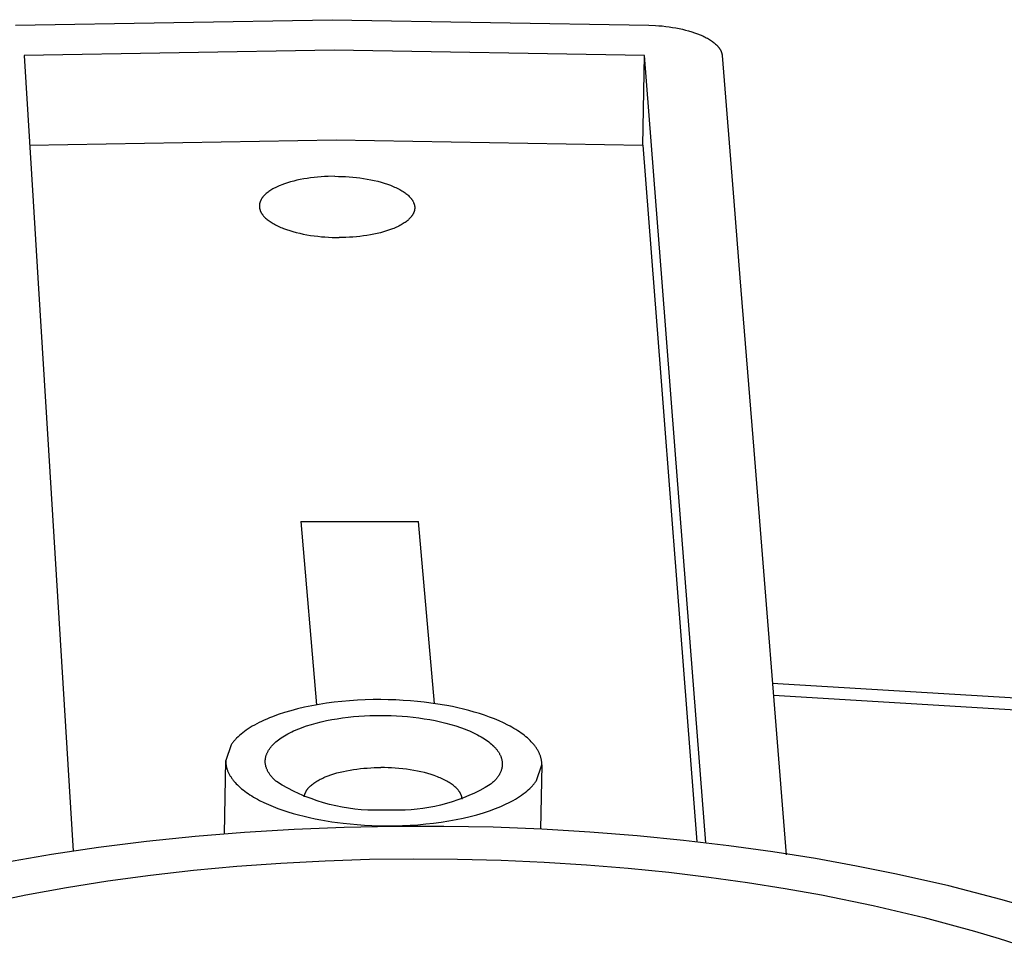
# Model space of a CAD drawing. Header units: millimetres. Extents: x -4170 to -1673, y 3725 to 5351.
# Tile 43 of 49: x -2289 to -2266, y 5076 to 5098. Entities that reach past the tile are written whole.
import ezdxf

# ---------------------------------------------------------------- set-up
doc = ezdxf.new("R2010")
doc.units = ezdxf.units.MM
doc.layers.add('Make2D$Visible$Curvas', color=7, linetype='Continuous')

msp = doc.modelspace()

# ---------------------------------------------------------------- linework, layer by layer
at = {"layer": 'Make2D$Visible$Curvas', "color": 7, "lineweight": -3, "true_color": 0xededed}
for p, q in [((-2289.393, 5097.712), (-2281.833, 5097.842)), ((-2281.833, 5097.842), (-2274.273, 5097.712)), ((-2274.273, 5097.712), (-2274.115, 5097.704)), ((-2274.115, 5097.704), (-2274.035, 5097.698)), ((-2274.035, 5097.698), (-2273.954, 5097.691)), ((-2273.954, 5097.691), (-2273.874, 5097.681)), ((-2273.874, 5097.681), (-2273.793, 5097.671)), ((-2273.793, 5097.671), (-2273.712, 5097.658)), ((-2273.712, 5097.658), (-2273.633, 5097.645)), ((-2273.633, 5097.645), (-2273.554, 5097.629)), ((-2273.554, 5097.629), (-2273.476, 5097.612)), ((-2273.476, 5097.612), (-2273.4, 5097.594)), ((-2273.4, 5097.594), (-2273.326, 5097.574)), ((-2273.326, 5097.574), (-2273.253, 5097.552)), ((-2273.253, 5097.552), (-2273.183, 5097.529)), ((-2273.183, 5097.529), (-2273.116, 5097.505)), ((-2273.116, 5097.505), (-2273.052, 5097.48)), ((-2273.052, 5097.48), (-2272.991, 5097.453)), ((-2272.991, 5097.453), (-2272.961, 5097.439)), ((-2272.961, 5097.439), (-2272.933, 5097.426)), ((-2272.933, 5097.426), (-2272.905, 5097.411)), ((-2272.905, 5097.411), (-2272.878, 5097.397)), ((-2272.878, 5097.397), (-2272.853, 5097.382)), ((-2272.853, 5097.382), (-2272.828, 5097.367)), ((-2272.828, 5097.367), (-2272.804, 5097.352)), ((-2272.804, 5097.352), (-2272.781, 5097.337)), ((-2272.781, 5097.337), (-2272.759, 5097.322)), ((-2272.759, 5097.322), (-2272.738, 5097.306)), ((-2272.738, 5097.306), (-2272.718, 5097.291)), ((-2272.718, 5097.291), (-2272.699, 5097.275)), ((-2272.699, 5097.275), (-2272.681, 5097.259)), ((-2272.681, 5097.259), (-2272.664, 5097.243)), ((-2272.664, 5097.243), (-2272.648, 5097.227)), ((-2272.648, 5097.227), (-2272.64, 5097.219)), ((-2272.64, 5097.219), (-2272.633, 5097.211)), ((-2272.633, 5097.211), (-2272.626, 5097.203)), ((-2281.782, 5097.116), (-2289.187, 5096.989)), ((-2289.187, 5096.989), (-2288.972, 5093.511)), ((-2274.378, 5096.989), (-2281.782, 5097.116)), ((-2274.418, 5094.843), (-2274.378, 5096.989)), ((-2274.107, 5093.511), (-2274.378, 5096.989)), ((-2272.626, 5097.203), (-2272.619, 5097.195)), ((-2272.619, 5097.195), (-2272.613, 5097.187)), ((-2272.613, 5097.187), (-2272.606, 5097.179)), ((-2272.606, 5097.179), (-2272.6, 5097.171)), ((-2272.6, 5097.171), (-2272.594, 5097.163)), ((-2272.594, 5097.163), (-2272.589, 5097.155)), ((-2272.589, 5097.155), (-2272.583, 5097.147)), ((-2272.583, 5097.147), (-2272.578, 5097.139)), ((-2272.578, 5097.139), (-2272.574, 5097.131)), ((-2272.574, 5097.131), (-2272.569, 5097.123)), ((-2272.569, 5097.123), (-2272.565, 5097.115)), ((-2272.565, 5097.115), (-2272.56, 5097.107)), ((-2272.56, 5097.107), (-2272.557, 5097.099)), ((-2272.557, 5097.099), (-2272.553, 5097.091)), ((-2272.553, 5097.091), (-2272.55, 5097.083)), ((-2272.55, 5097.083), (-2272.546, 5097.075)), ((-2272.546, 5097.075), (-2272.543, 5097.067)), ((-2272.543, 5097.067), (-2272.541, 5097.059)), ((-2272.541, 5097.059), (-2272.538, 5097.051)), ((-2272.538, 5097.051), (-2272.536, 5097.043)), ((-2272.536, 5097.043), (-2272.534, 5097.036)), ((-2272.534, 5097.036), (-2272.532, 5097.028)), ((-2272.532, 5097.028), (-2272.531, 5097.02)), ((-2272.531, 5097.02), (-2272.529, 5097.012)), ((-2272.529, 5097.012), (-2272.528, 5097.004)), ((-2272.528, 5097.004), (-2272.527, 5096.997)), ((-2272.527, 5096.997), (-2272.527, 5096.989)), ((-2272.527, 5096.989), (-2272.249, 5093.511)), ((-2289.054, 5094.848), (-2281.736, 5094.97)), ((-2281.736, 5094.97), (-2274.418, 5094.843)), ((-2274.418, 5094.843), (-2274.148, 5091.359)), ((-2282.97, 5093.922), (-2283.037, 5093.897)), ((-2282.899, 5093.946), (-2282.97, 5093.922)), ((-2282.826, 5093.968), (-2282.899, 5093.946)), ((-2282.75, 5093.988), (-2282.826, 5093.968)), ((-2282.673, 5094.007), (-2282.75, 5093.988)), ((-2282.593, 5094.024), (-2282.673, 5094.007)), ((-2282.512, 5094.039), (-2282.593, 5094.024)), ((-2282.43, 5094.052), (-2282.512, 5094.039)), ((-2282.346, 5094.064), (-2282.43, 5094.052)), ((-2282.263, 5094.074), (-2282.346, 5094.064)), ((-2282.179, 5094.083), (-2282.263, 5094.074)), ((-2282.095, 5094.09), (-2282.179, 5094.083)), ((-2282.012, 5094.095), (-2282.095, 5094.09)), ((-2281.93, 5094.098), (-2282.012, 5094.095)), ((-2281.767, 5094.101), (-2281.93, 5094.098)), ((-2281.767, 5094.101), (-2281.685, 5094.1)), ((-2281.685, 5094.1), (-2281.601, 5094.098)), ((-2281.601, 5094.098), (-2281.516, 5094.094)), ((-2281.516, 5094.094), (-2281.429, 5094.089)), ((-2281.429, 5094.089), (-2281.343, 5094.082)), ((-2281.343, 5094.082), (-2281.256, 5094.073)), ((-2281.256, 5094.073), (-2281.169, 5094.062)), ((-2281.169, 5094.062), (-2281.082, 5094.05)), ((-2281.082, 5094.05), (-2280.996, 5094.036)), ((-2280.996, 5094.036), (-2280.911, 5094.02)), ((-2280.911, 5094.02), (-2280.827, 5094.002)), ((-2280.827, 5094.002), (-2280.746, 5093.982)), ((-2280.746, 5093.982), (-2280.666, 5093.961)), ((-2280.666, 5093.961), (-2280.589, 5093.938)), ((-2280.589, 5093.938), (-2280.514, 5093.914)), ((-2283.404, 5093.692), (-2283.422, 5093.675)), ((-2283.384, 5093.708), (-2283.404, 5093.692)), ((-2283.364, 5093.724), (-2283.384, 5093.708)), ((-2283.342, 5093.739), (-2283.364, 5093.724)), ((-2283.319, 5093.755), (-2283.342, 5093.739)), ((-2283.296, 5093.77), (-2283.319, 5093.755)), ((-2283.271, 5093.785), (-2283.296, 5093.77)), ((-2283.245, 5093.8), (-2283.271, 5093.785)), ((-2283.218, 5093.815), (-2283.245, 5093.8)), ((-2283.19, 5093.83), (-2283.218, 5093.815)), ((-2283.162, 5093.844), (-2283.19, 5093.83)), ((-2283.132, 5093.858), (-2283.162, 5093.844)), ((-2283.101, 5093.871), (-2283.132, 5093.858)), ((-2283.07, 5093.884), (-2283.101, 5093.871)), ((-2283.037, 5093.897), (-2283.07, 5093.884)), ((-2280.514, 5093.914), (-2280.443, 5093.888)), ((-2280.443, 5093.888), (-2280.408, 5093.874)), ((-2280.408, 5093.874), (-2280.375, 5093.86)), ((-2280.375, 5093.86), (-2280.342, 5093.846)), ((-2280.342, 5093.846), (-2280.311, 5093.832)), ((-2280.311, 5093.832), (-2280.28, 5093.817)), ((-2280.28, 5093.817), (-2280.25, 5093.802)), ((-2280.25, 5093.802), (-2280.222, 5093.786)), ((-2280.222, 5093.786), (-2280.194, 5093.771)), ((-2280.194, 5093.771), (-2280.167, 5093.755)), ((-2280.167, 5093.755), (-2280.142, 5093.739)), ((-2280.142, 5093.739), (-2280.118, 5093.723)), ((-2280.118, 5093.723), (-2280.094, 5093.707)), ((-2280.094, 5093.707), (-2280.072, 5093.69)), ((-2280.072, 5093.69), (-2280.051, 5093.674)), ((-2288.972, 5093.511), (-2288.858, 5091.677)), ((-2283.564, 5093.452), (-2283.565, 5093.444)), ((-2283.562, 5093.46), (-2283.564, 5093.452)), ((-2283.56, 5093.469), (-2283.562, 5093.46)), ((-2283.557, 5093.477), (-2283.56, 5093.469)), ((-2283.555, 5093.485), (-2283.557, 5093.477)), ((-2283.552, 5093.493), (-2283.555, 5093.485)), ((-2283.549, 5093.502), (-2283.552, 5093.493)), ((-2283.545, 5093.51), (-2283.549, 5093.502)), ((-2283.542, 5093.518), (-2283.545, 5093.51)), ((-2283.538, 5093.527), (-2283.542, 5093.518)), ((-2283.534, 5093.535), (-2283.538, 5093.527)), ((-2283.529, 5093.543), (-2283.534, 5093.535)), ((-2283.525, 5093.551), (-2283.529, 5093.543)), ((-2283.52, 5093.56), (-2283.525, 5093.551)), ((-2283.514, 5093.568), (-2283.52, 5093.56)), ((-2283.509, 5093.576), (-2283.514, 5093.568)), ((-2283.503, 5093.585), (-2283.509, 5093.576)), ((-2283.497, 5093.593), (-2283.503, 5093.585)), ((-2283.491, 5093.601), (-2283.497, 5093.593)), ((-2283.484, 5093.61), (-2283.491, 5093.601)), ((-2283.477, 5093.618), (-2283.484, 5093.61)), ((-2283.47, 5093.626), (-2283.477, 5093.618)), ((-2283.463, 5093.634), (-2283.47, 5093.626)), ((-2283.455, 5093.643), (-2283.463, 5093.634)), ((-2283.447, 5093.651), (-2283.455, 5093.643)), ((-2283.439, 5093.659), (-2283.447, 5093.651)), ((-2283.431, 5093.667), (-2283.439, 5093.659)), ((-2283.422, 5093.675), (-2283.431, 5093.667)), ((-2280.051, 5093.674), (-2280.031, 5093.657)), ((-2280.031, 5093.657), (-2280.013, 5093.64)), ((-2280.013, 5093.64), (-2279.995, 5093.623)), ((-2279.995, 5093.623), (-2279.987, 5093.615)), ((-2279.987, 5093.615), (-2279.979, 5093.606)), ((-2279.979, 5093.606), (-2279.971, 5093.598)), ((-2279.971, 5093.598), (-2279.963, 5093.589)), ((-2279.963, 5093.589), (-2279.956, 5093.581)), ((-2279.956, 5093.581), (-2279.949, 5093.572)), ((-2279.949, 5093.572), (-2279.943, 5093.564)), ((-2279.943, 5093.564), (-2279.936, 5093.555)), ((-2279.936, 5093.555), (-2279.93, 5093.547)), ((-2279.93, 5093.547), (-2279.924, 5093.538)), ((-2279.924, 5093.538), (-2279.919, 5093.53)), ((-2279.919, 5093.53), (-2279.914, 5093.521)), ((-2279.914, 5093.521), (-2279.909, 5093.513)), ((-2279.909, 5093.513), (-2279.904, 5093.504)), ((-2279.904, 5093.504), (-2279.899, 5093.496)), ((-2279.899, 5093.496), (-2279.895, 5093.487)), ((-2279.895, 5093.487), (-2279.891, 5093.479)), ((-2279.891, 5093.479), (-2279.888, 5093.471)), ((-2279.888, 5093.471), (-2279.884, 5093.462)), ((-2279.884, 5093.462), (-2279.881, 5093.454)), ((-2279.881, 5093.454), (-2279.878, 5093.445)), ((-2273.964, 5091.677), (-2274.107, 5093.511)), ((-2272.249, 5093.511), (-2272.102, 5091.677)), ((-2283.569, 5093.412), (-2283.57, 5093.404)), ((-2283.57, 5093.404), (-2283.57, 5093.396)), ((-2283.57, 5093.396), (-2283.57, 5093.39)), ((-2283.57, 5093.39), (-2283.57, 5093.384)), ((-2283.57, 5093.384), (-2283.57, 5093.378)), ((-2283.57, 5093.378), (-2283.569, 5093.371)), ((-2283.568, 5093.428), (-2283.569, 5093.42)), ((-2283.569, 5093.42), (-2283.569, 5093.412)), ((-2283.569, 5093.371), (-2283.569, 5093.363)), ((-2283.569, 5093.363), (-2283.568, 5093.355)), ((-2283.567, 5093.436), (-2283.568, 5093.428)), ((-2283.568, 5093.355), (-2283.567, 5093.347)), ((-2283.565, 5093.444), (-2283.567, 5093.436)), ((-2283.567, 5093.347), (-2283.565, 5093.339)), ((-2283.565, 5093.339), (-2283.564, 5093.331)), ((-2283.564, 5093.331), (-2283.562, 5093.322)), ((-2283.562, 5093.322), (-2283.56, 5093.314)), ((-2283.56, 5093.314), (-2283.558, 5093.306)), ((-2283.558, 5093.306), (-2283.555, 5093.298)), ((-2283.555, 5093.298), (-2283.552, 5093.289)), ((-2283.552, 5093.289), (-2283.549, 5093.281)), ((-2283.549, 5093.281), (-2283.546, 5093.272)), ((-2283.546, 5093.272), (-2283.542, 5093.264)), ((-2283.542, 5093.264), (-2283.538, 5093.256)), ((-2283.538, 5093.256), (-2283.534, 5093.247)), ((-2283.534, 5093.247), (-2283.53, 5093.239)), ((-2283.53, 5093.239), (-2283.525, 5093.23)), ((-2283.525, 5093.23), (-2283.52, 5093.222)), ((-2283.52, 5093.222), (-2283.515, 5093.213)), ((-2283.515, 5093.213), (-2283.509, 5093.205)), ((-2279.895, 5093.215), (-2279.899, 5093.207)), ((-2279.891, 5093.223), (-2279.895, 5093.215)), ((-2279.888, 5093.232), (-2279.891, 5093.223)), ((-2279.884, 5093.24), (-2279.888, 5093.232)), ((-2279.881, 5093.248), (-2279.884, 5093.24)), ((-2279.878, 5093.256), (-2279.881, 5093.248)), ((-2279.878, 5093.445), (-2279.876, 5093.437)), ((-2279.876, 5093.265), (-2279.878, 5093.256)), ((-2279.876, 5093.437), (-2279.873, 5093.429)), ((-2279.873, 5093.273), (-2279.876, 5093.265)), ((-2279.873, 5093.429), (-2279.871, 5093.421)), ((-2279.871, 5093.281), (-2279.873, 5093.273)), ((-2279.871, 5093.421), (-2279.869, 5093.412)), ((-2279.869, 5093.289), (-2279.871, 5093.281)), ((-2279.869, 5093.412), (-2279.868, 5093.404)), ((-2279.868, 5093.297), (-2279.869, 5093.289)), ((-2279.868, 5093.404), (-2279.866, 5093.396)), ((-2279.866, 5093.306), (-2279.868, 5093.297)), ((-2279.866, 5093.396), (-2279.865, 5093.388)), ((-2279.865, 5093.314), (-2279.866, 5093.306)), ((-2279.865, 5093.388), (-2279.864, 5093.38)), ((-2279.864, 5093.322), (-2279.865, 5093.314)), ((-2279.864, 5093.38), (-2279.863, 5093.371)), ((-2279.863, 5093.33), (-2279.864, 5093.322)), ((-2279.863, 5093.371), (-2279.863, 5093.365)), ((-2279.863, 5093.365), (-2279.863, 5093.359)), ((-2279.863, 5093.359), (-2279.863, 5093.352)), ((-2279.863, 5093.352), (-2279.863, 5093.346)), ((-2279.863, 5093.346), (-2279.863, 5093.338)), ((-2279.863, 5093.338), (-2279.863, 5093.33)), ((-2283.509, 5093.205), (-2283.503, 5093.196)), ((-2283.503, 5093.196), (-2283.497, 5093.188)), ((-2283.497, 5093.188), (-2283.491, 5093.179)), ((-2283.491, 5093.179), (-2283.484, 5093.171)), ((-2283.484, 5093.171), (-2283.477, 5093.162)), ((-2283.477, 5093.162), (-2283.47, 5093.153)), ((-2283.47, 5093.153), (-2283.463, 5093.145)), ((-2283.463, 5093.145), (-2283.455, 5093.136)), ((-2283.455, 5093.136), (-2283.447, 5093.128)), ((-2283.447, 5093.128), (-2283.439, 5093.12)), ((-2283.439, 5093.12), (-2283.421, 5093.103)), ((-2283.421, 5093.103), (-2283.402, 5093.086)), ((-2283.402, 5093.086), (-2283.383, 5093.069)), ((-2283.383, 5093.069), (-2283.362, 5093.052)), ((-2283.362, 5093.052), (-2283.34, 5093.036)), ((-2283.34, 5093.036), (-2283.316, 5093.02)), ((-2283.316, 5093.02), (-2283.292, 5093.003)), ((-2283.292, 5093.003), (-2283.267, 5092.987)), ((-2283.267, 5092.987), (-2283.24, 5092.972)), ((-2280.113, 5092.987), (-2280.137, 5092.972)), ((-2280.091, 5093.002), (-2280.113, 5092.987)), ((-2280.069, 5093.018), (-2280.091, 5093.002)), ((-2280.049, 5093.034), (-2280.069, 5093.018)), ((-2280.029, 5093.05), (-2280.049, 5093.034)), ((-2280.011, 5093.066), (-2280.029, 5093.05)), ((-2280.002, 5093.075), (-2280.011, 5093.066)), ((-2279.994, 5093.083), (-2280.002, 5093.075)), ((-2279.986, 5093.091), (-2279.994, 5093.083)), ((-2279.978, 5093.099), (-2279.986, 5093.091)), ((-2279.97, 5093.107), (-2279.978, 5093.099)), ((-2279.963, 5093.116), (-2279.97, 5093.107)), ((-2279.955, 5093.124), (-2279.963, 5093.116)), ((-2279.949, 5093.132), (-2279.955, 5093.124)), ((-2279.942, 5093.14), (-2279.949, 5093.132)), ((-2279.936, 5093.149), (-2279.942, 5093.14)), ((-2279.93, 5093.157), (-2279.936, 5093.149)), ((-2279.924, 5093.165), (-2279.93, 5093.157)), ((-2279.919, 5093.174), (-2279.924, 5093.165)), ((-2279.913, 5093.182), (-2279.919, 5093.174)), ((-2279.908, 5093.19), (-2279.913, 5093.182)), ((-2279.904, 5093.199), (-2279.908, 5093.19)), ((-2279.899, 5093.207), (-2279.904, 5093.199)), ((-2283.24, 5092.972), (-2283.213, 5092.956)), ((-2283.213, 5092.956), (-2283.184, 5092.941)), ((-2283.184, 5092.941), (-2283.154, 5092.926)), ((-2283.154, 5092.926), (-2283.124, 5092.911)), ((-2283.124, 5092.911), (-2283.092, 5092.896)), ((-2283.092, 5092.896), (-2283.059, 5092.882)), ((-2283.059, 5092.882), (-2283.026, 5092.868)), ((-2283.026, 5092.868), (-2282.991, 5092.855)), ((-2282.991, 5092.855), (-2282.92, 5092.829)), ((-2282.92, 5092.829), (-2282.846, 5092.804)), ((-2282.846, 5092.804), (-2282.768, 5092.781)), ((-2282.768, 5092.781), (-2282.689, 5092.76)), ((-2282.689, 5092.76), (-2282.607, 5092.74)), ((-2280.682, 5092.754), (-2280.76, 5092.735)), ((-2280.607, 5092.774), (-2280.682, 5092.754)), ((-2280.534, 5092.796), (-2280.607, 5092.774)), ((-2280.463, 5092.82), (-2280.534, 5092.796)), ((-2280.396, 5092.844), (-2280.463, 5092.82)), ((-2280.363, 5092.857), (-2280.396, 5092.844)), ((-2280.332, 5092.871), (-2280.363, 5092.857)), ((-2280.301, 5092.884), (-2280.332, 5092.871)), ((-2280.271, 5092.898), (-2280.301, 5092.884)), ((-2280.243, 5092.912), (-2280.271, 5092.898)), ((-2280.215, 5092.927), (-2280.243, 5092.912)), ((-2280.188, 5092.941), (-2280.215, 5092.927)), ((-2280.162, 5092.956), (-2280.188, 5092.941)), ((-2280.137, 5092.972), (-2280.162, 5092.956)), ((-2282.607, 5092.74), (-2282.523, 5092.722)), ((-2282.523, 5092.722), (-2282.438, 5092.706)), ((-2282.438, 5092.706), (-2282.352, 5092.692)), ((-2282.352, 5092.692), (-2282.265, 5092.68)), ((-2282.265, 5092.68), (-2282.178, 5092.669)), ((-2282.178, 5092.669), (-2282.091, 5092.66)), ((-2282.091, 5092.66), (-2282.004, 5092.653)), ((-2282.004, 5092.653), (-2281.918, 5092.647)), ((-2281.918, 5092.647), (-2281.832, 5092.644)), ((-2281.832, 5092.644), (-2281.748, 5092.641)), ((-2281.748, 5092.641), (-2281.666, 5092.641)), ((-2281.503, 5092.643), (-2281.666, 5092.641)), ((-2281.421, 5092.647), (-2281.503, 5092.643)), ((-2281.337, 5092.652), (-2281.421, 5092.647)), ((-2281.254, 5092.659), (-2281.337, 5092.652)), ((-2281.17, 5092.667), (-2281.254, 5092.659)), ((-2281.086, 5092.678), (-2281.17, 5092.667)), ((-2281.003, 5092.689), (-2281.086, 5092.678)), ((-2280.921, 5092.703), (-2281.003, 5092.689)), ((-2280.84, 5092.718), (-2280.921, 5092.703)), ((-2280.76, 5092.735), (-2280.84, 5092.718)), ((-2288.858, 5091.677), (-2288.604, 5087.56)), ((-2273.644, 5087.56), (-2273.964, 5091.677)), ((-2272.102, 5091.677), (-2271.774, 5087.56)), ((-2274.148, 5091.359), (-2274.005, 5089.522)), ((-2274.005, 5089.522), (-2273.693, 5085.492)), ((-2288.604, 5087.56), (-2288.012, 5077.99)), ((-2272.914, 5078.184), (-2273.644, 5087.56)), ((-2271.774, 5087.56), (-2271.002, 5077.901)), ((-2282.577, 5085.861), (-2282.205, 5081.479)), ((-2282.577, 5085.861), (-2279.774, 5085.861)), ((-2279.39, 5081.511), (-2279.774, 5085.861)), ((-2273.693, 5085.492), (-2273.685, 5085.398)), ((-2273.685, 5085.398), (-2273.127, 5078.208)), ((-2271.33, 5082), (-2265.019, 5081.618)), ((-2265.001, 5081.319), (-2271.303, 5081.704)), ((-2282.146, 5081.489), (-2282.322, 5081.458)), ((-2281.967, 5081.517), (-2282.146, 5081.489)), ((-2281.785, 5081.541), (-2281.967, 5081.517)), ((-2281.601, 5081.562), (-2281.785, 5081.541)), ((-2281.416, 5081.578), (-2281.601, 5081.562)), ((-2281.23, 5081.59), (-2281.416, 5081.578)), ((-2281.044, 5081.599), (-2281.23, 5081.59)), ((-2280.858, 5081.604), (-2281.044, 5081.599)), ((-2280.675, 5081.605), (-2280.858, 5081.604)), ((-2280.493, 5081.603), (-2280.675, 5081.605)), ((-2280.314, 5081.597), (-2280.493, 5081.603)), ((-2280.139, 5081.588), (-2280.314, 5081.597)), ((-2279.967, 5081.576), (-2280.139, 5081.588)), ((-2279.799, 5081.561), (-2279.967, 5081.576)), ((-2279.636, 5081.543), (-2279.799, 5081.561)), ((-2279.368, 5081.508), (-2279.636, 5081.543)), ((-2279.099, 5081.463), (-2279.368, 5081.508)), ((-2283.12, 5081.247), (-2283.26, 5081.196)), ((-2282.973, 5081.296), (-2283.12, 5081.247)), ((-2282.819, 5081.341), (-2282.973, 5081.296)), ((-2282.659, 5081.383), (-2282.819, 5081.341)), ((-2282.493, 5081.422), (-2282.659, 5081.383)), ((-2282.322, 5081.458), (-2282.493, 5081.422)), ((-2280.806, 5081.228), (-2280.68, 5081.229)), ((-2280.68, 5081.229), (-2280.554, 5081.228)), ((-2278.965, 5081.437), (-2279.099, 5081.463)), ((-2278.832, 5081.409), (-2278.965, 5081.437)), ((-2278.7, 5081.378), (-2278.832, 5081.409)), ((-2278.57, 5081.345), (-2278.7, 5081.378)), ((-2278.442, 5081.309), (-2278.57, 5081.345)), ((-2278.317, 5081.271), (-2278.442, 5081.309)), ((-2278.195, 5081.231), (-2278.317, 5081.271)), ((-2278.075, 5081.188), (-2278.195, 5081.231)), ((-2283.686, 5080.999), (-2283.739, 5080.969)), ((-2283.632, 5081.028), (-2283.686, 5080.999)), ((-2283.575, 5081.058), (-2283.632, 5081.028)), ((-2283.516, 5081.086), (-2283.575, 5081.058)), ((-2283.455, 5081.115), (-2283.516, 5081.086)), ((-2283.392, 5081.142), (-2283.455, 5081.115)), ((-2283.327, 5081.169), (-2283.392, 5081.142)), ((-2283.26, 5081.196), (-2283.327, 5081.169)), ((-2282.443, 5080.977), (-2282.33, 5081.013)), ((-2282.33, 5081.013), (-2282.213, 5081.045)), ((-2282.213, 5081.045), (-2282.092, 5081.076)), ((-2282.092, 5081.076), (-2281.969, 5081.103)), ((-2281.969, 5081.103), (-2281.842, 5081.128)), ((-2281.842, 5081.128), (-2281.714, 5081.15)), ((-2281.714, 5081.15), (-2281.585, 5081.169)), ((-2281.585, 5081.169), (-2281.454, 5081.186)), ((-2281.454, 5081.186), (-2281.323, 5081.199)), ((-2281.323, 5081.199), (-2281.193, 5081.21)), ((-2281.193, 5081.21), (-2281.063, 5081.219)), ((-2281.063, 5081.219), (-2280.934, 5081.225)), ((-2280.934, 5081.225), (-2280.806, 5081.228)), ((-2280.554, 5081.228), (-2280.426, 5081.225)), ((-2280.426, 5081.225), (-2280.296, 5081.219)), ((-2280.296, 5081.219), (-2280.165, 5081.21)), ((-2280.165, 5081.21), (-2280.033, 5081.199)), ((-2280.033, 5081.199), (-2279.9, 5081.186)), ((-2279.9, 5081.186), (-2279.767, 5081.169)), ((-2279.767, 5081.169), (-2279.635, 5081.15)), ((-2279.635, 5081.15), (-2279.504, 5081.128)), ((-2279.504, 5081.128), (-2279.374, 5081.103)), ((-2279.374, 5081.103), (-2279.247, 5081.076)), ((-2279.247, 5081.076), (-2279.122, 5081.045)), ((-2279.122, 5081.045), (-2279, 5081.013)), ((-2279, 5081.013), (-2278.882, 5080.977)), ((-2277.96, 5081.144), (-2278.075, 5081.188)), ((-2277.848, 5081.097), (-2277.96, 5081.144)), ((-2277.741, 5081.048), (-2277.848, 5081.097)), ((-2277.639, 5080.997), (-2277.741, 5081.048)), ((-2277.589, 5080.971), (-2277.639, 5080.997)), ((-2284.007, 5080.783), (-2284.045, 5080.751)), ((-2283.968, 5080.814), (-2284.007, 5080.783)), ((-2283.927, 5080.846), (-2283.968, 5080.814)), ((-2283.883, 5080.877), (-2283.927, 5080.846)), ((-2283.837, 5080.908), (-2283.883, 5080.877)), ((-2283.789, 5080.938), (-2283.837, 5080.908)), ((-2283.739, 5080.969), (-2283.789, 5080.938)), ((-2282.971, 5080.743), (-2282.93, 5080.766)), ((-2282.93, 5080.766), (-2282.888, 5080.789)), ((-2282.888, 5080.789), (-2282.844, 5080.812)), ((-2282.844, 5080.812), (-2282.799, 5080.835)), ((-2282.799, 5080.835), (-2282.753, 5080.857)), ((-2282.753, 5080.857), (-2282.704, 5080.878)), ((-2282.704, 5080.878), (-2282.655, 5080.899)), ((-2282.655, 5080.899), (-2282.604, 5080.919)), ((-2282.604, 5080.919), (-2282.551, 5080.939)), ((-2282.551, 5080.939), (-2282.443, 5080.977)), ((-2278.882, 5080.977), (-2278.768, 5080.939)), ((-2278.768, 5080.939), (-2278.66, 5080.899)), ((-2278.66, 5080.899), (-2278.607, 5080.878)), ((-2278.607, 5080.878), (-2278.556, 5080.857)), ((-2278.556, 5080.857), (-2278.506, 5080.835)), ((-2278.506, 5080.835), (-2278.458, 5080.812)), ((-2278.458, 5080.812), (-2278.411, 5080.789)), ((-2278.411, 5080.789), (-2278.365, 5080.766)), ((-2278.365, 5080.766), (-2278.322, 5080.743)), ((-2277.542, 5080.945), (-2277.589, 5080.971)), ((-2277.495, 5080.918), (-2277.542, 5080.945)), ((-2277.45, 5080.89), (-2277.495, 5080.918)), ((-2277.406, 5080.863), (-2277.45, 5080.89)), ((-2277.364, 5080.835), (-2277.406, 5080.863)), ((-2277.323, 5080.806), (-2277.364, 5080.835)), ((-2277.284, 5080.777), (-2277.323, 5080.806)), ((-2277.246, 5080.748), (-2277.284, 5080.777)), ((-2284.245, 5080.527), (-2284.372, 5080.15)), ((-2284.234, 5080.543), (-2284.245, 5080.527)), ((-2284.223, 5080.559), (-2284.234, 5080.543)), ((-2284.211, 5080.575), (-2284.223, 5080.559)), ((-2284.198, 5080.591), (-2284.211, 5080.575)), ((-2284.185, 5080.607), (-2284.198, 5080.591)), ((-2284.172, 5080.623), (-2284.185, 5080.607)), ((-2284.158, 5080.639), (-2284.172, 5080.623)), ((-2284.143, 5080.655), (-2284.158, 5080.639)), ((-2284.128, 5080.671), (-2284.143, 5080.655)), ((-2284.112, 5080.687), (-2284.128, 5080.671)), ((-2284.08, 5080.719), (-2284.112, 5080.687)), ((-2284.045, 5080.751), (-2284.08, 5080.719)), ((-2283.258, 5080.516), (-2283.246, 5080.529)), ((-2283.246, 5080.529), (-2283.233, 5080.542)), ((-2283.233, 5080.542), (-2283.22, 5080.555)), ((-2283.22, 5080.555), (-2283.206, 5080.568)), ((-2283.206, 5080.568), (-2283.178, 5080.594)), ((-2283.178, 5080.594), (-2283.148, 5080.619)), ((-2283.148, 5080.619), (-2283.116, 5080.645)), ((-2283.116, 5080.645), (-2283.082, 5080.669)), ((-2283.082, 5080.669), (-2283.047, 5080.694)), ((-2283.047, 5080.694), (-2283.01, 5080.719)), ((-2283.01, 5080.719), (-2282.971, 5080.743)), ((-2278.322, 5080.743), (-2278.28, 5080.719)), ((-2278.28, 5080.719), (-2278.239, 5080.694)), ((-2278.239, 5080.694), (-2278.2, 5080.669)), ((-2278.2, 5080.669), (-2278.163, 5080.645)), ((-2278.163, 5080.645), (-2278.127, 5080.619)), ((-2278.127, 5080.619), (-2278.094, 5080.594)), ((-2278.094, 5080.594), (-2278.062, 5080.568)), ((-2278.062, 5080.568), (-2278.031, 5080.542)), ((-2278.031, 5080.542), (-2278.003, 5080.516)), ((-2277.21, 5080.719), (-2277.246, 5080.748)), ((-2277.175, 5080.689), (-2277.21, 5080.719)), ((-2277.142, 5080.66), (-2277.175, 5080.689)), ((-2277.111, 5080.63), (-2277.142, 5080.66)), ((-2277.081, 5080.599), (-2277.111, 5080.63)), ((-2277.053, 5080.569), (-2277.081, 5080.599)), ((-2277.026, 5080.538), (-2277.053, 5080.569)), ((-2277.014, 5080.523), (-2277.026, 5080.538)), ((-2283.405, 5080.28), (-2283.4, 5080.293)), ((-2283.4, 5080.293), (-2283.395, 5080.306)), ((-2283.395, 5080.306), (-2283.39, 5080.319)), ((-2283.39, 5080.319), (-2283.384, 5080.332)), ((-2283.384, 5080.332), (-2283.378, 5080.346)), ((-2283.378, 5080.346), (-2283.371, 5080.359)), ((-2283.371, 5080.359), (-2283.364, 5080.372)), ((-2283.364, 5080.372), (-2283.357, 5080.385)), ((-2283.357, 5080.385), (-2283.349, 5080.398)), ((-2283.349, 5080.398), (-2283.34, 5080.411)), ((-2283.34, 5080.411), (-2283.332, 5080.425)), ((-2283.332, 5080.425), (-2283.322, 5080.438)), ((-2283.322, 5080.438), (-2283.313, 5080.451)), ((-2283.313, 5080.451), (-2283.303, 5080.464)), ((-2283.303, 5080.464), (-2283.292, 5080.477)), ((-2283.292, 5080.477), (-2283.281, 5080.49)), ((-2283.281, 5080.49), (-2283.27, 5080.503)), ((-2283.27, 5080.503), (-2283.258, 5080.516)), ((-2278.003, 5080.516), (-2277.976, 5080.49)), ((-2277.976, 5080.49), (-2277.963, 5080.477)), ((-2277.963, 5080.477), (-2277.951, 5080.464)), ((-2277.951, 5080.464), (-2277.939, 5080.451)), ((-2277.939, 5080.451), (-2277.927, 5080.438)), ((-2277.927, 5080.438), (-2277.916, 5080.425)), ((-2277.916, 5080.425), (-2277.906, 5080.411)), ((-2277.906, 5080.411), (-2277.895, 5080.398)), ((-2277.895, 5080.398), (-2277.886, 5080.385)), ((-2277.886, 5080.385), (-2277.876, 5080.372)), ((-2277.876, 5080.372), (-2277.867, 5080.359)), ((-2277.867, 5080.359), (-2277.859, 5080.346)), ((-2277.859, 5080.346), (-2277.851, 5080.332)), ((-2277.851, 5080.332), (-2277.843, 5080.319)), ((-2277.843, 5080.319), (-2277.836, 5080.306)), ((-2277.836, 5080.306), (-2277.829, 5080.293)), ((-2277.829, 5080.293), (-2277.823, 5080.28)), ((-2277.002, 5080.507), (-2277.014, 5080.523)), ((-2276.99, 5080.492), (-2277.002, 5080.507)), ((-2276.979, 5080.477), (-2276.99, 5080.492)), ((-2276.968, 5080.461), (-2276.979, 5080.477)), ((-2276.957, 5080.446), (-2276.968, 5080.461)), ((-2276.947, 5080.43), (-2276.957, 5080.446)), ((-2276.938, 5080.415), (-2276.947, 5080.43)), ((-2276.928, 5080.399), (-2276.938, 5080.415)), ((-2276.919, 5080.384), (-2276.928, 5080.399)), ((-2276.911, 5080.368), (-2276.919, 5080.384)), ((-2276.903, 5080.353), (-2276.911, 5080.368)), ((-2276.896, 5080.337), (-2276.903, 5080.353)), ((-2276.889, 5080.321), (-2276.896, 5080.337)), ((-2276.882, 5080.306), (-2276.889, 5080.321)), ((-2276.876, 5080.29), (-2276.882, 5080.306)), ((-2276.87, 5080.275), (-2276.876, 5080.29)), ((-2284.401, 5078.399), (-2284.372, 5080.15)), ((-2284.372, 5080.15), (-2284.373, 5080.135)), ((-2284.373, 5080.135), (-2284.372, 5080.12)), ((-2284.372, 5080.12), (-2284.372, 5080.105)), ((-2284.372, 5080.105), (-2284.37, 5080.09)), ((-2284.37, 5080.09), (-2284.369, 5080.074)), ((-2284.369, 5080.074), (-2284.367, 5080.059)), ((-2284.367, 5080.059), (-2284.365, 5080.044)), ((-2283.43, 5080.138), (-2283.429, 5080.151)), ((-2283.43, 5080.126), (-2283.43, 5080.138)), ((-2283.429, 5080.113), (-2283.43, 5080.126)), ((-2283.429, 5080.164), (-2283.427, 5080.176)), ((-2283.429, 5080.151), (-2283.429, 5080.164)), ((-2283.429, 5080.1), (-2283.429, 5080.113)), ((-2283.428, 5080.087), (-2283.429, 5080.1)), ((-2283.426, 5080.073), (-2283.428, 5080.087)), ((-2283.427, 5080.176), (-2283.426, 5080.189)), ((-2283.426, 5080.189), (-2283.424, 5080.202)), ((-2283.424, 5080.059), (-2283.426, 5080.073)), ((-2283.424, 5080.202), (-2283.422, 5080.215)), ((-2283.422, 5080.045), (-2283.424, 5080.059)), ((-2283.422, 5080.215), (-2283.419, 5080.228)), ((-2283.419, 5080.228), (-2283.416, 5080.241)), ((-2283.416, 5080.241), (-2283.413, 5080.254)), ((-2283.413, 5080.254), (-2283.409, 5080.267)), ((-2283.409, 5080.267), (-2283.405, 5080.28)), ((-2277.823, 5080.28), (-2277.817, 5080.267)), ((-2277.817, 5080.267), (-2277.811, 5080.254)), ((-2277.811, 5080.254), (-2277.806, 5080.241)), ((-2277.806, 5080.241), (-2277.801, 5080.228)), ((-2277.801, 5080.228), (-2277.797, 5080.215)), ((-2277.797, 5080.215), (-2277.793, 5080.202)), ((-2277.793, 5080.202), (-2277.789, 5080.189)), ((-2277.789, 5080.189), (-2277.786, 5080.176)), ((-2277.786, 5080.176), (-2277.783, 5080.164)), ((-2277.783, 5080.164), (-2277.78, 5080.151)), ((-2277.78, 5080.151), (-2277.778, 5080.138)), ((-2277.778, 5080.138), (-2277.776, 5080.126)), ((-2277.776, 5080.126), (-2277.775, 5080.113)), ((-2277.775, 5080.113), (-2277.774, 5080.1)), ((-2277.774, 5080.1), (-2277.773, 5080.093)), ((-2277.773, 5080.093), (-2277.773, 5080.085)), ((-2277.773, 5080.085), (-2277.773, 5080.077)), ((-2277.773, 5080.077), (-2277.773, 5080.069)), ((-2277.773, 5080.069), (-2277.773, 5080.061)), ((-2277.773, 5080.061), (-2277.773, 5080.053)), ((-2276.864, 5080.259), (-2276.87, 5080.275)), ((-2276.859, 5080.244), (-2276.864, 5080.259)), ((-2276.854, 5080.228), (-2276.859, 5080.244)), ((-2276.85, 5080.213), (-2276.854, 5080.228)), ((-2276.846, 5080.198), (-2276.85, 5080.213)), ((-2276.843, 5080.182), (-2276.846, 5080.198)), ((-2276.84, 5080.167), (-2276.843, 5080.182)), ((-2276.837, 5080.151), (-2276.84, 5080.167)), ((-2276.835, 5080.136), (-2276.837, 5080.151)), ((-2276.833, 5080.121), (-2276.835, 5080.136)), ((-2276.832, 5080.106), (-2276.833, 5080.121)), ((-2276.831, 5080.09), (-2276.832, 5080.106)), ((-2276.83, 5080.075), (-2276.831, 5080.09)), ((-2276.83, 5080.06), (-2276.83, 5080.075)), ((-2276.83, 5080.045), (-2276.83, 5080.06)), ((-2284.365, 5080.044), (-2284.362, 5080.028)), ((-2284.362, 5080.028), (-2284.359, 5080.013)), ((-2284.359, 5080.013), (-2284.356, 5079.998)), ((-2284.356, 5079.998), (-2284.352, 5079.982)), ((-2284.352, 5079.982), (-2284.348, 5079.967)), ((-2284.348, 5079.967), (-2284.343, 5079.951)), ((-2284.343, 5079.951), (-2284.338, 5079.936)), ((-2284.338, 5079.936), (-2284.332, 5079.921)), ((-2284.332, 5079.921), (-2284.327, 5079.905)), ((-2284.327, 5079.905), (-2284.32, 5079.89)), ((-2284.32, 5079.89), (-2284.314, 5079.874)), ((-2284.314, 5079.874), (-2284.306, 5079.859)), ((-2284.306, 5079.859), (-2284.299, 5079.843)), ((-2284.299, 5079.843), (-2284.291, 5079.828)), ((-2284.291, 5079.828), (-2284.283, 5079.812)), ((-2283.419, 5080.031), (-2283.422, 5080.045)), ((-2283.416, 5080.017), (-2283.419, 5080.031)), ((-2283.412, 5080.003), (-2283.416, 5080.017)), ((-2283.408, 5079.989), (-2283.412, 5080.003)), ((-2283.403, 5079.975), (-2283.408, 5079.989)), ((-2283.398, 5079.961), (-2283.403, 5079.975)), ((-2283.392, 5079.947), (-2283.398, 5079.961)), ((-2283.386, 5079.933), (-2283.392, 5079.947)), ((-2283.38, 5079.918), (-2283.386, 5079.933)), ((-2283.373, 5079.904), (-2283.38, 5079.918)), ((-2283.365, 5079.89), (-2283.373, 5079.904)), ((-2283.357, 5079.875), (-2283.365, 5079.89)), ((-2283.349, 5079.861), (-2283.357, 5079.875)), ((-2283.34, 5079.847), (-2283.349, 5079.861)), ((-2283.33, 5079.832), (-2283.34, 5079.847)), ((-2283.32, 5079.818), (-2283.33, 5079.832)), ((-2281.864, 5079.808), (-2281.793, 5079.831)), ((-2281.793, 5079.831), (-2281.72, 5079.853)), ((-2281.72, 5079.853), (-2281.644, 5079.873)), ((-2281.644, 5079.873), (-2281.566, 5079.891)), ((-2281.566, 5079.891), (-2281.487, 5079.908)), ((-2281.487, 5079.908), (-2281.406, 5079.922)), ((-2281.406, 5079.922), (-2281.325, 5079.936)), ((-2281.325, 5079.936), (-2281.242, 5079.947)), ((-2281.242, 5079.947), (-2281.16, 5079.957)), ((-2281.16, 5079.957), (-2281.077, 5079.965)), ((-2281.077, 5079.965), (-2280.994, 5079.972)), ((-2280.994, 5079.972), (-2280.911, 5079.977)), ((-2280.911, 5079.977), (-2280.83, 5079.981)), ((-2280.83, 5079.981), (-2280.669, 5079.983)), ((-2280.585, 5079.983), (-2280.669, 5079.983)), ((-2280.5, 5079.98), (-2280.585, 5079.983)), ((-2280.413, 5079.976), (-2280.5, 5079.98)), ((-2280.326, 5079.971), (-2280.413, 5079.976)), ((-2280.238, 5079.963), (-2280.326, 5079.971)), ((-2280.149, 5079.954), (-2280.238, 5079.963)), ((-2280.061, 5079.943), (-2280.149, 5079.954)), ((-2279.973, 5079.93), (-2280.061, 5079.943)), ((-2279.885, 5079.916), (-2279.973, 5079.93)), ((-2279.799, 5079.899), (-2279.885, 5079.916)), ((-2279.714, 5079.881), (-2279.799, 5079.899)), ((-2279.63, 5079.861), (-2279.714, 5079.881)), ((-2279.549, 5079.839), (-2279.63, 5079.861)), ((-2279.471, 5079.815), (-2279.549, 5079.839)), ((-2277.841, 5079.822), (-2277.85, 5079.805)), ((-2277.832, 5079.839), (-2277.841, 5079.822)), ((-2277.823, 5079.855), (-2277.832, 5079.839)), ((-2277.816, 5079.872), (-2277.823, 5079.855)), ((-2277.809, 5079.889), (-2277.816, 5079.872)), ((-2277.802, 5079.905), (-2277.809, 5079.889)), ((-2277.796, 5079.922), (-2277.802, 5079.905)), ((-2277.791, 5079.939), (-2277.796, 5079.922)), ((-2277.789, 5079.947), (-2277.791, 5079.939)), ((-2277.787, 5079.955), (-2277.789, 5079.947)), ((-2277.785, 5079.963), (-2277.787, 5079.955)), ((-2277.783, 5079.971), (-2277.785, 5079.963)), ((-2277.781, 5079.98), (-2277.783, 5079.971)), ((-2277.78, 5079.988), (-2277.781, 5079.98)), ((-2277.778, 5079.996), (-2277.78, 5079.988)), ((-2277.777, 5080.004), (-2277.778, 5079.996)), ((-2277.776, 5080.012), (-2277.777, 5080.004)), ((-2277.775, 5080.02), (-2277.776, 5080.012)), ((-2277.774, 5080.028), (-2277.775, 5080.02)), ((-2277.773, 5080.045), (-2277.774, 5080.037)), ((-2277.774, 5080.037), (-2277.774, 5080.028)), ((-2277.773, 5080.053), (-2277.773, 5080.045)), ((-2276.954, 5079.674), (-2276.83, 5080.045)), ((-2276.83, 5080.045), (-2276.858, 5078.511)), ((-2284.283, 5079.812), (-2284.274, 5079.797)), ((-2284.274, 5079.797), (-2284.265, 5079.781)), ((-2284.265, 5079.781), (-2284.255, 5079.766)), ((-2284.255, 5079.766), (-2284.245, 5079.75)), ((-2284.245, 5079.75), (-2284.234, 5079.735)), ((-2284.234, 5079.735), (-2284.224, 5079.719)), ((-2284.224, 5079.719), (-2284.212, 5079.704)), ((-2284.212, 5079.704), (-2284.201, 5079.688)), ((-2284.201, 5079.688), (-2284.188, 5079.673)), ((-2284.188, 5079.673), (-2284.176, 5079.658)), ((-2284.176, 5079.658), (-2284.149, 5079.627)), ((-2284.149, 5079.627), (-2284.121, 5079.597)), ((-2284.121, 5079.597), (-2284.092, 5079.567)), ((-2283.309, 5079.803), (-2283.32, 5079.818)), ((-2283.298, 5079.789), (-2283.309, 5079.803)), ((-2283.287, 5079.774), (-2283.298, 5079.789)), ((-2283.275, 5079.76), (-2283.287, 5079.774)), ((-2283.262, 5079.746), (-2283.275, 5079.76)), ((-2283.249, 5079.731), (-2283.262, 5079.746)), ((-2283.235, 5079.717), (-2283.249, 5079.731)), ((-2283.221, 5079.703), (-2283.235, 5079.717)), ((-2283.207, 5079.688), (-2283.221, 5079.703)), ((-2283.191, 5079.674), (-2283.207, 5079.688)), ((-2283.176, 5079.66), (-2283.191, 5079.674)), ((-2283.16, 5079.646), (-2283.176, 5079.66)), ((-2283.028, 5079.566), (-2283.16, 5079.646)), ((-2282.309, 5079.58), (-2282.288, 5079.596)), ((-2282.288, 5079.596), (-2282.267, 5079.612)), ((-2282.267, 5079.612), (-2282.244, 5079.628)), ((-2282.244, 5079.628), (-2282.22, 5079.643)), ((-2282.22, 5079.643), (-2282.196, 5079.659)), ((-2282.196, 5079.659), (-2282.17, 5079.674)), ((-2282.17, 5079.674), (-2282.144, 5079.688)), ((-2282.144, 5079.688), (-2282.116, 5079.703)), ((-2282.116, 5079.703), (-2282.087, 5079.717)), ((-2282.087, 5079.717), (-2282.058, 5079.731)), ((-2282.058, 5079.731), (-2282.028, 5079.745)), ((-2282.028, 5079.745), (-2281.997, 5079.758)), ((-2281.997, 5079.758), (-2281.932, 5079.784)), ((-2281.932, 5079.784), (-2281.864, 5079.808)), ((-2279.395, 5079.79), (-2279.471, 5079.815)), ((-2279.322, 5079.763), (-2279.395, 5079.79)), ((-2279.287, 5079.749), (-2279.322, 5079.763)), ((-2279.253, 5079.735), (-2279.287, 5079.749)), ((-2279.22, 5079.72), (-2279.253, 5079.735)), ((-2279.188, 5079.705), (-2279.22, 5079.72)), ((-2279.157, 5079.69), (-2279.188, 5079.705)), ((-2279.126, 5079.674), (-2279.157, 5079.69)), ((-2279.097, 5079.659), (-2279.126, 5079.674)), ((-2279.069, 5079.643), (-2279.097, 5079.659)), ((-2279.042, 5079.626), (-2279.069, 5079.643)), ((-2279.016, 5079.61), (-2279.042, 5079.626)), ((-2278.991, 5079.593), (-2279.016, 5079.61)), ((-2278.968, 5079.576), (-2278.991, 5079.593)), ((-2278.041, 5079.591), (-2278.06, 5079.575)), ((-2278.022, 5079.607), (-2278.041, 5079.591)), ((-2278.004, 5079.623), (-2278.022, 5079.607)), ((-2277.986, 5079.639), (-2278.004, 5079.623)), ((-2277.969, 5079.656), (-2277.986, 5079.639)), ((-2277.953, 5079.672), (-2277.969, 5079.656)), ((-2277.938, 5079.689), (-2277.953, 5079.672)), ((-2277.923, 5079.705), (-2277.938, 5079.689)), ((-2277.909, 5079.722), (-2277.923, 5079.705)), ((-2277.896, 5079.739), (-2277.909, 5079.722)), ((-2277.884, 5079.755), (-2277.896, 5079.739)), ((-2277.872, 5079.772), (-2277.884, 5079.755)), ((-2277.861, 5079.789), (-2277.872, 5079.772)), ((-2277.85, 5079.805), (-2277.861, 5079.789)), ((-2277.027, 5079.577), (-2277.014, 5079.593)), ((-2277.014, 5079.593), (-2277.001, 5079.609)), ((-2277.001, 5079.609), (-2276.988, 5079.625)), ((-2276.988, 5079.625), (-2276.977, 5079.642)), ((-2276.977, 5079.642), (-2276.965, 5079.658)), ((-2276.965, 5079.658), (-2276.954, 5079.674)), ((-2284.092, 5079.567), (-2284.06, 5079.537)), ((-2284.06, 5079.537), (-2284.028, 5079.507)), ((-2284.028, 5079.507), (-2283.993, 5079.477)), ((-2283.993, 5079.477), (-2283.957, 5079.448)), ((-2283.957, 5079.448), (-2283.919, 5079.419)), ((-2283.919, 5079.419), (-2283.88, 5079.39)), ((-2283.88, 5079.39), (-2283.839, 5079.362)), ((-2283.839, 5079.362), (-2283.797, 5079.334)), ((-2282.894, 5079.492), (-2283.028, 5079.566)), ((-2282.757, 5079.421), (-2282.894, 5079.492)), ((-2282.618, 5079.356), (-2282.757, 5079.421)), ((-2282.477, 5079.295), (-2282.618, 5079.356)), ((-2282.486, 5079.349), (-2282.483, 5079.357)), ((-2282.483, 5079.357), (-2282.48, 5079.365)), ((-2282.48, 5079.365), (-2282.476, 5079.374)), ((-2282.476, 5079.374), (-2282.473, 5079.382)), ((-2282.473, 5079.382), (-2282.469, 5079.39)), ((-2282.469, 5079.39), (-2282.465, 5079.399)), ((-2282.465, 5079.399), (-2282.46, 5079.407)), ((-2282.46, 5079.407), (-2282.456, 5079.415)), ((-2282.456, 5079.415), (-2282.451, 5079.424)), ((-2282.451, 5079.424), (-2282.446, 5079.432)), ((-2282.446, 5079.432), (-2282.44, 5079.44)), ((-2282.44, 5079.44), (-2282.435, 5079.449)), ((-2282.435, 5079.449), (-2282.429, 5079.457)), ((-2282.429, 5079.457), (-2282.423, 5079.465)), ((-2282.423, 5079.465), (-2282.416, 5079.474)), ((-2282.416, 5079.474), (-2282.41, 5079.482)), ((-2282.41, 5079.482), (-2282.403, 5079.49)), ((-2282.403, 5079.49), (-2282.395, 5079.499)), ((-2282.395, 5079.499), (-2282.388, 5079.507)), ((-2282.388, 5079.507), (-2282.38, 5079.515)), ((-2282.38, 5079.515), (-2282.372, 5079.523)), ((-2282.372, 5079.523), (-2282.364, 5079.532)), ((-2282.364, 5079.532), (-2282.347, 5079.548)), ((-2282.347, 5079.548), (-2282.328, 5079.564)), ((-2282.328, 5079.564), (-2282.309, 5079.58)), ((-2278.945, 5079.559), (-2278.968, 5079.576)), ((-2278.924, 5079.542), (-2278.945, 5079.559)), ((-2278.904, 5079.525), (-2278.924, 5079.542)), ((-2278.885, 5079.508), (-2278.904, 5079.525)), ((-2278.867, 5079.49), (-2278.885, 5079.508)), ((-2278.858, 5079.482), (-2278.867, 5079.49)), ((-2278.85, 5079.473), (-2278.858, 5079.482)), ((-2278.842, 5079.464), (-2278.85, 5079.473)), ((-2278.834, 5079.455), (-2278.842, 5079.464)), ((-2278.827, 5079.447), (-2278.834, 5079.455)), ((-2278.82, 5079.438), (-2278.827, 5079.447)), ((-2278.813, 5079.429), (-2278.82, 5079.438)), ((-2278.807, 5079.42), (-2278.813, 5079.429)), ((-2278.8, 5079.411), (-2278.807, 5079.42)), ((-2278.794, 5079.403), (-2278.8, 5079.411)), ((-2278.789, 5079.394), (-2278.794, 5079.403)), ((-2278.783, 5079.385), (-2278.789, 5079.394)), ((-2278.778, 5079.376), (-2278.783, 5079.385)), ((-2278.774, 5079.368), (-2278.778, 5079.376)), ((-2278.769, 5079.359), (-2278.774, 5079.368)), ((-2278.765, 5079.35), (-2278.769, 5079.359)), ((-2278.761, 5079.341), (-2278.765, 5079.35)), ((-2278.438, 5079.373), (-2278.569, 5079.314)), ((-2278.31, 5079.436), (-2278.438, 5079.373)), ((-2278.184, 5079.503), (-2278.31, 5079.436)), ((-2278.06, 5079.575), (-2278.184, 5079.503)), ((-2277.314, 5079.323), (-2277.271, 5079.354)), ((-2277.271, 5079.354), (-2277.229, 5079.386)), ((-2277.229, 5079.386), (-2277.19, 5079.417)), ((-2277.19, 5079.417), (-2277.153, 5079.449)), ((-2277.153, 5079.449), (-2277.119, 5079.481)), ((-2277.119, 5079.481), (-2277.086, 5079.513)), ((-2277.086, 5079.513), (-2277.07, 5079.529)), ((-2277.07, 5079.529), (-2277.055, 5079.545)), ((-2277.055, 5079.545), (-2277.041, 5079.561)), ((-2277.041, 5079.561), (-2277.027, 5079.577)), ((-2283.797, 5079.334), (-2283.753, 5079.306)), ((-2283.753, 5079.306), (-2283.708, 5079.279)), ((-2283.708, 5079.279), (-2283.662, 5079.252)), ((-2283.662, 5079.252), (-2283.614, 5079.225)), ((-2283.614, 5079.225), (-2283.565, 5079.199)), ((-2283.565, 5079.199), (-2283.462, 5079.149)), ((-2283.462, 5079.149), (-2283.356, 5079.1)), ((-2282.5, 5079.283), (-2282.499, 5079.291)), ((-2282.499, 5079.291), (-2282.498, 5079.299)), ((-2282.498, 5079.299), (-2282.496, 5079.307)), ((-2282.496, 5079.307), (-2282.495, 5079.316)), ((-2282.495, 5079.316), (-2282.493, 5079.324)), ((-2282.493, 5079.324), (-2282.491, 5079.332)), ((-2282.491, 5079.332), (-2282.488, 5079.34)), ((-2282.488, 5079.34), (-2282.486, 5079.349)), ((-2282.333, 5079.24), (-2282.477, 5079.295)), ((-2282.188, 5079.189), (-2282.333, 5079.24)), ((-2282.042, 5079.143), (-2282.188, 5079.189)), ((-2281.894, 5079.102), (-2282.042, 5079.143)), ((-2279.107, 5079.123), (-2279.246, 5079.087)), ((-2278.971, 5079.164), (-2279.107, 5079.123)), ((-2278.835, 5079.21), (-2278.971, 5079.164)), ((-2278.701, 5079.26), (-2278.835, 5079.21)), ((-2278.757, 5079.333), (-2278.761, 5079.341)), ((-2278.753, 5079.324), (-2278.757, 5079.333)), ((-2278.75, 5079.315), (-2278.753, 5079.324)), ((-2278.747, 5079.307), (-2278.75, 5079.315)), ((-2278.745, 5079.298), (-2278.747, 5079.307)), ((-2278.742, 5079.29), (-2278.745, 5079.298)), ((-2278.74, 5079.281), (-2278.742, 5079.29)), ((-2278.738, 5079.272), (-2278.74, 5079.281)), ((-2278.736, 5079.264), (-2278.738, 5079.272)), ((-2278.735, 5079.256), (-2278.736, 5079.264)), ((-2278.734, 5079.247), (-2278.735, 5079.256)), ((-2278.733, 5079.239), (-2278.734, 5079.247)), ((-2278.732, 5079.23), (-2278.733, 5079.239)), ((-2278.569, 5079.314), (-2278.701, 5079.26)), ((-2277.68, 5079.113), (-2277.621, 5079.141)), ((-2277.621, 5079.141), (-2277.565, 5079.171)), ((-2277.565, 5079.171), (-2277.51, 5079.2)), ((-2277.51, 5079.2), (-2277.458, 5079.231)), ((-2277.458, 5079.231), (-2277.408, 5079.261)), ((-2277.408, 5079.261), (-2277.36, 5079.292)), ((-2277.36, 5079.292), (-2277.314, 5079.323)), ((-2283.356, 5079.1), (-2283.244, 5079.053)), ((-2283.244, 5079.053), (-2283.129, 5079.008)), ((-2283.129, 5079.008), (-2283.01, 5078.966)), ((-2283.01, 5078.966), (-2282.887, 5078.926)), ((-2282.887, 5078.926), (-2282.762, 5078.888)), ((-2282.762, 5078.888), (-2282.634, 5078.852)), ((-2281.744, 5079.067), (-2281.894, 5079.102)), ((-2281.593, 5079.036), (-2281.744, 5079.067)), ((-2281.442, 5079.011), (-2281.593, 5079.036)), ((-2281.289, 5078.991), (-2281.442, 5079.011)), ((-2281.137, 5078.976), (-2281.289, 5078.991)), ((-2280.983, 5078.966), (-2281.137, 5078.976)), ((-2280.83, 5078.962), (-2280.983, 5078.966)), ((-2280.676, 5078.963), (-2280.83, 5078.962)), ((-2280.522, 5078.969), (-2280.676, 5078.963)), ((-2280.379, 5078.963), (-2280.522, 5078.969)), ((-2280.236, 5078.962), (-2280.379, 5078.963)), ((-2280.094, 5078.966), (-2280.236, 5078.962)), ((-2279.951, 5078.974), (-2280.094, 5078.966)), ((-2279.808, 5078.988), (-2279.951, 5078.974)), ((-2279.667, 5079.005), (-2279.808, 5078.988)), ((-2279.525, 5079.028), (-2279.667, 5079.005)), ((-2279.385, 5079.055), (-2279.525, 5079.028)), ((-2279.246, 5079.087), (-2279.385, 5079.055)), ((-2278.378, 5078.857), (-2278.223, 5078.902)), ((-2278.223, 5078.902), (-2278.076, 5078.951)), ((-2278.076, 5078.951), (-2277.936, 5079.002)), ((-2277.936, 5079.002), (-2277.869, 5079.029)), ((-2277.869, 5079.029), (-2277.804, 5079.056)), ((-2277.804, 5079.056), (-2277.741, 5079.084)), ((-2277.741, 5079.084), (-2277.68, 5079.113)), ((-2282.634, 5078.852), (-2282.505, 5078.819)), ((-2282.505, 5078.819), (-2282.373, 5078.788)), ((-2282.373, 5078.788), (-2282.24, 5078.76)), ((-2282.24, 5078.76), (-2282.107, 5078.734)), ((-2282.107, 5078.734), (-2281.838, 5078.689)), ((-2281.838, 5078.689), (-2281.57, 5078.653)), ((-2281.57, 5078.653), (-2281.406, 5078.635)), ((-2279.599, 5078.635), (-2279.414, 5078.655)), ((-2279.414, 5078.655), (-2279.231, 5078.679)), ((-2279.231, 5078.679), (-2279.052, 5078.707)), ((-2279.052, 5078.707), (-2278.876, 5078.739)), ((-2278.876, 5078.739), (-2278.705, 5078.775)), ((-2278.705, 5078.775), (-2278.538, 5078.814)), ((-2278.538, 5078.814), (-2278.378, 5078.857)), ((-2283.924, 5078.435), (-2285.101, 5078.339)), ((-2282.738, 5078.507), (-2283.924, 5078.435)), ((-2281.548, 5078.555), (-2282.738, 5078.507)), ((-2280.357, 5078.579), (-2281.548, 5078.555)), ((-2281.406, 5078.635), (-2281.238, 5078.62)), ((-2281.238, 5078.62), (-2281.065, 5078.608)), ((-2281.065, 5078.608), (-2280.889, 5078.599)), ((-2280.889, 5078.599), (-2280.71, 5078.594)), ((-2280.71, 5078.594), (-2280.528, 5078.591)), ((-2280.528, 5078.591), (-2280.343, 5078.592)), ((-2279.171, 5078.579), (-2280.357, 5078.579)), ((-2280.343, 5078.592), (-2280.158, 5078.597)), ((-2280.158, 5078.597), (-2279.971, 5078.606)), ((-2279.971, 5078.606), (-2279.785, 5078.618)), ((-2279.785, 5078.618), (-2279.599, 5078.635)), ((-2277.994, 5078.556), (-2279.171, 5078.579)), ((-2276.829, 5078.51), (-2277.994, 5078.556)), ((-2275.681, 5078.442), (-2276.829, 5078.51)), ((-2274.553, 5078.353), (-2275.681, 5078.442)), ((-2286.265, 5078.218), (-2287.41, 5078.074)), ((-2285.101, 5078.339), (-2286.265, 5078.218)), ((-2273.448, 5078.244), (-2274.553, 5078.353)), ((-2272.37, 5078.116), (-2273.448, 5078.244)), ((-2287.41, 5078.074), (-2288.534, 5077.907)), ((-2271.32, 5077.97), (-2272.37, 5078.116)), ((-2270.302, 5077.808), (-2271.32, 5077.97)), ((-2288.534, 5077.907), (-2289.631, 5077.717)), ((-2283.056, 5077.703), (-2282.001, 5077.758)), ((-2282.001, 5077.758), (-2280.945, 5077.792)), ((-2280.945, 5077.792), (-2279.891, 5077.805)), ((-2279.891, 5077.805), (-2278.842, 5077.799)), ((-2278.842, 5077.799), (-2277.802, 5077.772)), ((-2277.802, 5077.772), (-2276.775, 5077.727)), ((-2276.775, 5077.727), (-2275.763, 5077.663)), ((-2269.317, 5077.631), (-2270.302, 5077.808)), ((-2286.172, 5077.413), (-2285.145, 5077.53)), ((-2285.145, 5077.53), (-2284.105, 5077.627)), ((-2284.105, 5077.627), (-2283.056, 5077.703)), ((-2275.763, 5077.663), (-2274.769, 5077.581)), ((-2274.769, 5077.581), (-2273.796, 5077.483)), ((-2273.796, 5077.483), (-2272.846, 5077.369)), ((-2268.367, 5077.44), (-2269.317, 5077.631)), ((-2288.173, 5077.118), (-2287.183, 5077.275)), ((-2287.183, 5077.275), (-2286.172, 5077.413)), ((-2272.846, 5077.369), (-2271.922, 5077.239)), ((-2271.922, 5077.239), (-2271.024, 5077.096)), ((-2267.113, 5077.156), (-2268.367, 5077.44)), ((-2289.14, 5076.942), (-2288.173, 5077.118)), ((-2271.024, 5077.096), (-2270.155, 5076.941)), ((-2265.872, 5076.834), (-2267.113, 5077.156)), ((-2290.08, 5076.748), (-2289.14, 5076.942)), ((-2270.155, 5076.941), (-2268.925, 5076.689)), ((-2264.655, 5076.476), (-2265.872, 5076.834)), ((-2268.925, 5076.689), (-2267.706, 5076.401)), ((-2267.706, 5076.401), (-2266.507, 5076.076)), ((-2266.507, 5076.076), (-2265.919, 5075.9)), ((-2265.919, 5075.9), (-2265.339, 5075.714))]:
    msp.add_line(p, q, dxfattribs=at)
at = {"layer": 'Make2D$Visible$Curvas', "color": 7, "lineweight": -3}
msp.add_line((-2288.544, 5077.905), (-2288.545, 5077.905), dxfattribs=at)

doc.saveas('drawing.dxf')
